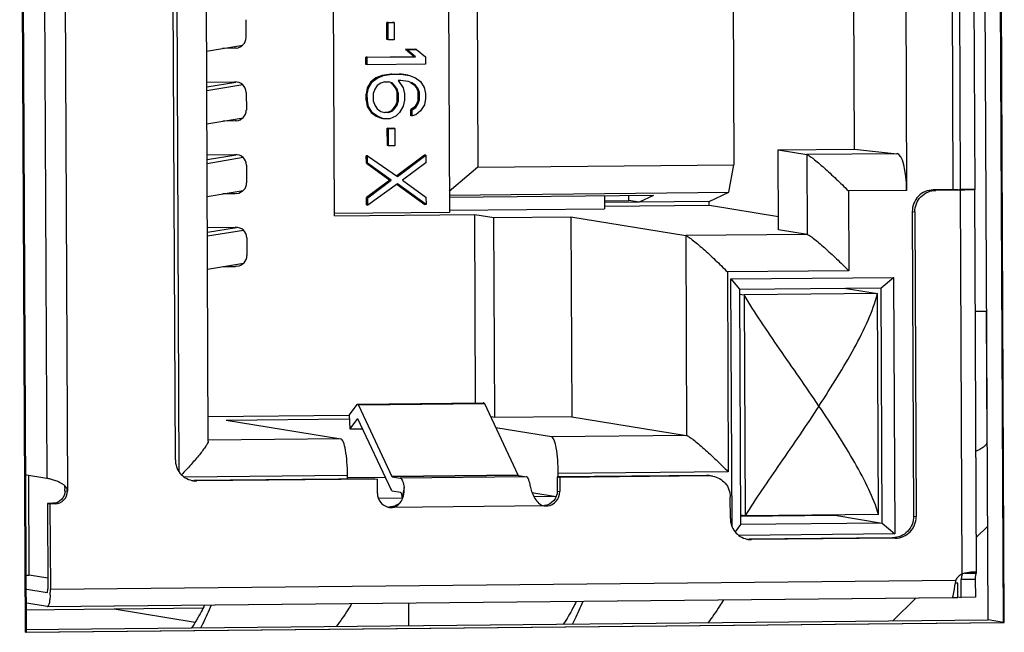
# Model space of a CAD drawing. Header units: millimetres. Extents: x 0 to 1750, y -1720 to 477.
# Tile 51 of 256: x 364 to 378, y -931 to -923. Entities that reach past the tile are written whole.
import ezdxf

# ---------------------------------------------------------------- set-up
doc = ezdxf.new("R2010")
doc.units = ezdxf.units.MM
doc.header["$LTSCALE"] = 92.51
for name, color, linetype in [('100500223_DXF_CONTINUOUS_LINE', 7, 'CONTINUOUS'), ('101302590_DXF_CONTINUOUS_LINE', 7, 'CONTINUOUS'), ('3_5DISK_DXF_CONTINUOUS_LINE', 7, 'CONTINUOUS'), ('DE-11-072043DXF_CONTINUOUS_LINE', 7, 'CONTINUOUS'), ('DE-13-001875DXF_CONTINUOUS_LINE', 7, 'CONTINUOUS')]:
    doc.layers.add(name, color=color, linetype=linetype)

msp = doc.modelspace()

# ---------------------------------------------------------------- linework, layer by layer
at = {"layer": '100500223_DXF_CONTINUOUS_LINE'}
for p, q in [((364.492, -931.001), (366.991, -930.976)), ((365.743, -930.989), (366.881, -931.174))]:
    msp.add_line(p, q, dxfattribs=at)
at = {"layer": '101302590_DXF_CONTINUOUS_LINE'}
for p, q in [((378.231, -931.182), (378.156, -913.99)), ((364.432, -914.126), (364.507, -931.318)), ((365.03, -916.094), (365.089, -929.338)), ((364.741, -916.265), (364.797, -929.158)), ((366.655, -929.068), (366.599, -916.333)), ((366.602, -928.898), (366.547, -916.504)), ((367.064, -928.635), (367.012, -916.714)), ((368.834, -925.477), (368.806, -919.18)), ((370.418, -919.164), (370.446, -925.43)), ((370.824, -919.747), (370.846, -924.795)), ((374.415, -919.711), (374.437, -924.759)), ((376.839, -920.061), (376.861, -925.119)), ((377.488, -920.069), (377.51, -925.11)), ((377.619, -925.108), (377.597, -920.068)), ((377.794, -920.058), (377.816, -925.106)), ((376.13, -924.541), (376.113, -920.553)), ((367.592, -922.726), (367.593, -922.975)), ((369.568, -922.763), (369.655, -922.762)), ((369.586, -922.766), (369.568, -922.763)), ((369.569, -923.005), (369.568, -922.763)), ((369.586, -922.766), (369.673, -922.765)), ((369.587, -923.008), (369.586, -922.766)), ((369.673, -922.765), (369.655, -922.762)), ((369.673, -922.765), (369.674, -923.007)), ((367.04, -923.165), (367.547, -923.081)), ((367.432, -923.127), (367.262, -923.129)), ((367.453, -923.125), (367.432, -923.127)), ((369.587, -923.008), (369.569, -923.005)), ((369.674, -923.007), (369.587, -923.008)), ((369.831, -923.141), (369.97, -923.139)), ((369.987, -923.142), (369.97, -923.139)), ((369.275, -923.25), (369.953, -923.243)), ((369.293, -923.253), (369.275, -923.25)), ((369.275, -923.354), (369.275, -923.25)), ((369.293, -923.253), (369.971, -923.246)), ((369.293, -923.357), (369.293, -923.253)), ((369.848, -923.144), (369.831, -923.141)), ((369.831, -923.141), (369.953, -923.243)), ((369.848, -923.144), (369.987, -923.142)), ((369.971, -923.246), (369.848, -923.144)), ((369.971, -923.246), (369.953, -923.243)), ((369.987, -923.142), (370.11, -923.245)), ((370.11, -923.245), (370.11, -923.348)), ((369.293, -923.357), (369.275, -923.354)), ((370.11, -923.348), (369.293, -923.357)), ((369.415, -923.542), (369.346, -923.595)), ((369.364, -923.598), (369.433, -923.545)), ((369.502, -923.507), (369.415, -923.542)), ((369.433, -923.545), (369.415, -923.542)), ((369.433, -923.545), (369.52, -923.51)), ((369.624, -923.488), (369.502, -923.507)), ((369.52, -923.51), (369.502, -923.507)), ((369.52, -923.51), (369.641, -923.491)), ((369.624, -923.488), (369.745, -923.487)), ((369.641, -923.491), (369.624, -923.488)), ((369.641, -923.491), (369.763, -923.49)), ((369.867, -923.503), (369.745, -923.487)), ((369.763, -923.49), (369.745, -923.487)), ((369.763, -923.49), (369.885, -923.506)), ((369.885, -923.506), (369.972, -923.54)), ((369.972, -923.54), (370.042, -923.591)), ((367.042, -923.601), (367.434, -923.597)), ((367.042, -923.668), (367.45, -923.6)), ((367.55, -923.641), (367.042, -923.725)), ((369.294, -923.682), (369.277, -923.768)), ((369.346, -923.595), (369.294, -923.682)), ((369.312, -923.685), (369.294, -923.682)), ((369.295, -923.771), (369.312, -923.685)), ((369.312, -923.685), (369.364, -923.598)), ((369.364, -923.598), (369.346, -923.595)), ((369.434, -923.649), (369.399, -923.701)), ((369.486, -923.614), (369.434, -923.649)), ((369.538, -923.596), (369.486, -923.614)), ((369.538, -923.596), (369.59, -923.596)), ((369.642, -923.612), (369.59, -923.596)), ((369.624, -923.609), (369.659, -923.644)), ((369.677, -923.647), (369.642, -923.612)), ((369.659, -923.644), (369.677, -923.647)), ((369.659, -923.644), (369.694, -923.695)), ((369.712, -923.698), (369.677, -923.647)), ((369.763, -923.577), (369.729, -923.577)), ((369.729, -923.577), (369.799, -923.68)), ((369.868, -923.593), (369.763, -923.577)), ((369.799, -923.68), (369.816, -923.766)), ((369.92, -923.61), (369.868, -923.593)), ((369.902, -923.607), (369.954, -923.641)), ((369.972, -923.644), (369.92, -923.61)), ((369.972, -923.644), (369.954, -923.641)), ((369.954, -923.641), (369.989, -923.692)), ((370.007, -923.695), (369.972, -923.644)), ((370.042, -923.591), (370.094, -923.677)), ((370.094, -923.677), (370.112, -923.763)), ((367.597, -923.745), (367.598, -923.995)), ((369.295, -923.771), (369.277, -923.768)), ((369.278, -923.855), (369.277, -923.768)), ((369.296, -923.858), (369.295, -923.771)), ((369.399, -923.701), (369.382, -923.753)), ((369.383, -923.874), (369.382, -923.753)), ((369.694, -923.695), (369.712, -923.698)), ((369.694, -923.695), (369.712, -923.747)), ((369.729, -923.75), (369.712, -923.698)), ((369.712, -923.747), (369.729, -923.75)), ((369.712, -923.868), (369.712, -923.747)), ((369.729, -923.75), (369.73, -923.871)), ((369.816, -923.766), (369.817, -923.853)), ((370.007, -923.695), (369.989, -923.692)), ((369.989, -923.692), (370.007, -923.744)), ((370.025, -923.747), (370.007, -923.695)), ((370.025, -923.747), (370.007, -923.744)), ((370.007, -923.848), (370.007, -923.744)), ((370.025, -923.851), (370.025, -923.747)), ((370.112, -923.763), (370.112, -923.832)), ((369.296, -923.858), (369.278, -923.855)), ((369.278, -923.855), (369.295, -923.941)), ((369.313, -923.944), (369.295, -923.941)), ((369.295, -923.941), (369.348, -924.027)), ((369.313, -923.944), (369.296, -923.858)), ((369.366, -924.03), (369.313, -923.944)), ((369.383, -923.874), (369.4, -923.926)), ((369.4, -923.926), (369.435, -923.977)), ((369.695, -923.92), (369.66, -923.972)), ((369.678, -923.975), (369.713, -923.923)), ((369.712, -923.868), (369.695, -923.92)), ((369.695, -923.92), (369.713, -923.923)), ((369.712, -923.868), (369.73, -923.871)), ((369.713, -923.923), (369.73, -923.871)), ((369.8, -923.939), (369.748, -924.026)), ((369.817, -923.853), (369.8, -923.939)), ((369.956, -923.952), (369.904, -923.987)), ((369.922, -923.99), (369.974, -923.955)), ((369.99, -923.9), (369.956, -923.952)), ((369.974, -923.955), (369.956, -923.952)), ((369.974, -923.955), (370.008, -923.903)), ((370.007, -923.848), (369.99, -923.9)), ((370.008, -923.903), (369.99, -923.9)), ((370.025, -923.851), (370.007, -923.848)), ((370.008, -923.903), (370.025, -923.851)), ((370.095, -923.919), (370.043, -924.006)), ((370.112, -923.832), (370.095, -923.919)), ((367.044, -924.185), (367.551, -924.101)), ((369.366, -924.03), (369.348, -924.027)), ((369.348, -924.027), (369.418, -924.078)), ((369.436, -924.081), (369.366, -924.03)), ((369.436, -924.081), (369.418, -924.078)), ((369.418, -924.078), (369.505, -924.112)), ((369.435, -923.977), (369.487, -924.011)), ((369.523, -924.115), (369.436, -924.081)), ((369.487, -924.011), (369.54, -924.028)), ((369.592, -924.028), (369.54, -924.028)), ((369.626, -924.007), (369.574, -924.025)), ((369.592, -924.028), (369.644, -924.01)), ((369.696, -924.078), (369.609, -924.114)), ((369.66, -923.972), (369.626, -924.007)), ((369.644, -924.01), (369.626, -924.007)), ((369.644, -924.01), (369.678, -923.975)), ((369.66, -923.972), (369.678, -923.975)), ((369.748, -924.026), (369.696, -924.078)), ((369.922, -923.99), (369.904, -923.987)), ((369.904, -924.073), (369.904, -923.987)), ((369.922, -924.076), (369.904, -924.073)), ((369.922, -924.076), (369.922, -923.99)), ((369.974, -924.058), (369.922, -924.076)), ((370.043, -924.006), (369.974, -924.058)), ((367.437, -924.146), (367.266, -924.148)), ((367.457, -924.145), (367.437, -924.146)), ((369.609, -924.114), (369.523, -924.115)), ((369.593, -924.252), (369.575, -924.249)), ((369.575, -924.249), (369.662, -924.249)), ((369.576, -924.491), (369.575, -924.249)), ((369.593, -924.252), (369.68, -924.251)), ((369.594, -924.494), (369.593, -924.252)), ((369.68, -924.251), (369.662, -924.249)), ((369.68, -924.251), (369.681, -924.493)), ((369.594, -924.494), (369.576, -924.491)), ((369.681, -924.493), (369.594, -924.494)), ((367.046, -924.62), (367.439, -924.616)), ((367.047, -924.687), (367.455, -924.62)), ((369.299, -924.636), (369.281, -924.633)), ((369.282, -924.736), (369.281, -924.633)), ((369.299, -924.636), (369.717, -924.925)), ((369.299, -924.739), (369.299, -924.636)), ((370.098, -924.624), (369.709, -924.915)), ((369.717, -924.925), (370.116, -924.627)), ((370.116, -924.627), (370.098, -924.624)), ((370.116, -924.627), (370.116, -924.731)), ((375.058, -924.551), (376.13, -924.541)), ((375.058, -924.551), (375.46, -924.617)), ((375.063, -925.671), (375.058, -924.551)), ((376.726, -924.605), (375.46, -924.617)), ((375.46, -924.617), (375.465, -925.737)), ((376.13, -924.541), (376.726, -924.605)), ((367.554, -924.66), (367.047, -924.745)), ((367.601, -924.765), (367.602, -925.014)), ((369.299, -924.739), (369.282, -924.736)), ((369.282, -924.736), (369.613, -924.975)), ((369.631, -924.978), (369.299, -924.739)), ((370.116, -924.731), (369.787, -924.976)), ((370.846, -924.795), (370.444, -925.135)), ((370.846, -924.795), (374.437, -924.759)), ((374.367, -925.147), (374.437, -924.759)), ((369.613, -924.975), (369.284, -925.22)), ((369.302, -925.223), (369.631, -924.978)), ((369.718, -925.029), (369.302, -925.327)), ((369.631, -924.978), (369.613, -924.975)), ((369.713, -925.035), (370.101, -925.316)), ((370.119, -925.319), (369.718, -925.029)), ((369.787, -924.976), (370.118, -925.215)), ((367.049, -925.204), (367.555, -925.12)), ((367.441, -925.166), (367.27, -925.168)), ((367.462, -925.164), (367.441, -925.166)), ((370.445, -925.186), (374.367, -925.147)), ((373.312, -925.19), (370.445, -925.219)), ((372.623, -925.197), (372.624, -925.377)), ((372.964, -925.263), (372.963, -925.194)), ((373.312, -925.19), (373.107, -925.286)), ((374.091, -925.277), (374.367, -925.147)), ((376.861, -925.119), (376.044, -925.127)), ((376.044, -925.127), (376.049, -926.246)), ((377.579, -925.11), (377.234, -925.113)), ((377.234, -925.113), (377.27, -925.119)), ((377.615, -925.116), (377.27, -925.119)), ((377.638, -930.498), (377.615, -925.116)), ((377.62, -925.116), (377.615, -925.116)), ((377.816, -925.106), (377.619, -925.108)), ((377.62, -925.108), (377.619, -925.108)), ((377.839, -930.473), (377.816, -925.106)), ((377.843, -930.481), (377.82, -925.107)), ((369.302, -925.223), (369.284, -925.22)), ((369.284, -925.324), (369.284, -925.22)), ((369.284, -925.324), (369.302, -925.327)), ((369.302, -925.327), (369.302, -925.223)), ((370.119, -925.319), (370.101, -925.316)), ((370.118, -925.215), (370.119, -925.319)), ((372.624, -925.266), (372.964, -925.263)), ((374.091, -925.277), (372.624, -925.291)), ((372.624, -925.342), (374.095, -925.327)), ((373.107, -925.286), (372.964, -925.263)), ((374.091, -925.327), (374.091, -925.277)), ((374.095, -925.327), (375.062, -925.485)), ((370.446, -925.43), (368.834, -925.446)), ((368.834, -925.477), (370.802, -925.458)), ((370.445, -925.398), (372.624, -925.377)), ((370.802, -925.458), (371.07, -925.501)), ((370.813, -928.101), (370.802, -925.458)), ((376.941, -925.416), (376.976, -925.422)), ((376.941, -925.416), (376.959, -929.689)), ((376.976, -925.422), (376.995, -929.695)), ((371.07, -925.501), (372.152, -925.491)), ((371.082, -928.305), (371.07, -925.501)), ((372.152, -925.491), (373.763, -925.753)), ((372.152, -925.491), (372.165, -928.294)), ((367.051, -925.64), (367.443, -925.636)), ((367.051, -925.707), (367.459, -925.639)), ((367.559, -925.68), (367.051, -925.764)), ((375.465, -925.737), (373.763, -925.753)), ((373.763, -925.753), (373.775, -928.557)), ((375.465, -925.737), (375.063, -925.671)), ((367.605, -925.784), (367.607, -926.034)), ((367.053, -926.224), (367.56, -926.14)), ((367.275, -926.187), (367.446, -926.186)), ((367.466, -926.184), (367.446, -926.186)), ((376.049, -926.246), (374.347, -926.263)), ((374.347, -926.263), (374.359, -929.067)), ((374.396, -926.362), (376.679, -926.34)), ((374.396, -926.362), (374.518, -926.507)), ((374.412, -929.836), (374.396, -926.362)), ((376.505, -926.487), (376.679, -926.34)), ((376.679, -926.34), (376.695, -929.938)), ((374.518, -926.507), (376.505, -926.487)), ((374.518, -926.507), (374.532, -929.805)), ((374.518, -926.576), (374.583, -926.587)), ((376.452, -926.568), (374.583, -926.587)), ((374.583, -926.587), (374.596, -929.685)), ((375.985, -926.492), (376.452, -926.568)), ((376.465, -929.667), (376.452, -926.568)), ((376.52, -929.785), (376.505, -926.487)), ((377.979, -926.814), (377.987, -928.648)), ((369.157, -928.117), (370.928, -928.1)), ((370.919, -928.106), (369.157, -928.123)), ((370.929, -928.1), (370.928, -928.1)), ((369.148, -928.123), (369.039, -928.269)), ((369.157, -928.117), (369.158, -928.117)), ((370.942, -928.114), (369.171, -928.132)), ((369.171, -928.132), (369.641, -929.133)), ((371.412, -929.116), (370.942, -928.114)), ((369.039, -928.279), (367.062, -928.298)), ((367.314, -928.342), (369.042, -928.325)), ((367.314, -928.342), (368.925, -928.605)), ((369.039, -928.269), (369.049, -928.464)), ((369.158, -928.318), (369.049, -928.464)), ((369.159, -928.318), (369.63, -929.32)), ((371.082, -928.305), (371.027, -928.296)), ((372.165, -928.294), (371.082, -928.305)), ((372.165, -928.294), (373.775, -928.557)), ((369.049, -928.464), (369.227, -928.462)), ((371.877, -928.576), (371.099, -928.449)), ((368.925, -928.605), (367.064, -928.624)), ((373.775, -928.557), (371.877, -928.576)), ((374.359, -929.067), (371.968, -929.09)), ((364.484, -929.107), (364.797, -929.158)), ((364.551, -930.515), (364.545, -929.117)), ((364.797, -929.158), (364.799, -929.159)), ((369.017, -929.12), (366.729, -929.142)), ((369.401, -929.164), (366.862, -929.189)), ((369.437, -929.17), (366.898, -929.195)), ((369.017, -929.168), (369.017, -929.12)), ((369.548, -929.145), (369.017, -929.15)), ((369.437, -929.37), (369.437, -929.17)), ((371.412, -929.116), (369.641, -929.133)), ((371.414, -929.118), (369.643, -929.136)), ((369.643, -929.136), (369.758, -929.154)), ((371.529, -929.137), (369.758, -929.154)), ((371.414, -929.118), (371.529, -929.137)), ((374.054, -929.118), (371.959, -929.139)), ((371.959, -929.139), (371.995, -929.145)), ((371.959, -929.139), (371.96, -929.339)), ((371.968, -929.09), (371.969, -929.139)), ((374.09, -929.124), (371.995, -929.145)), ((371.995, -929.145), (371.995, -929.345)), ((365.053, -929.332), (365.089, -929.338)), ((369.644, -929.336), (369.759, -929.354)), ((369.761, -929.355), (369.759, -929.354)), ((369.811, -929.288), (369.786, -929.421)), ((371.96, -929.339), (371.995, -929.345)), ((369.785, -929.437), (369.451, -929.44)), ((371.605, -929.356), (371.946, -929.411)), ((371.945, -929.415), (371.633, -929.419)), ((374.388, -929.721), (374.387, -929.421)), ((364.881, -929.509), (364.808, -929.51)), ((364.808, -929.51), (364.843, -929.516)), ((364.808, -929.51), (364.813, -930.709)), ((364.917, -929.515), (364.843, -929.516)), ((364.843, -929.516), (364.849, -930.715)), ((369.599, -929.565), (369.602, -929.565)), ((371.8, -929.546), (369.635, -929.568)), ((371.777, -929.545), (371.78, -929.545)), ((374.596, -929.685), (374.532, -929.675)), ((375.884, -929.682), (374.532, -929.695)), ((376.465, -929.667), (374.596, -929.685)), ((375.811, -929.673), (375.884, -929.682)), ((375.884, -929.673), (375.884, -929.682)), ((375.884, -929.682), (376.52, -929.785)), ((376.959, -929.689), (376.995, -929.695)), ((374.532, -929.805), (374.454, -929.907)), ((376.52, -929.785), (374.532, -929.805)), ((376.52, -929.785), (376.695, -929.938)), ((376.695, -929.938), (374.508, -929.96)), ((376.665, -929.992), (374.649, -930.012)), ((376.701, -929.998), (374.684, -930.018)), ((364.49, -930.516), (364.551, -930.515)), ((364.812, -930.558), (364.551, -930.515)), ((364.849, -930.715), (377.55, -930.589)), ((377.824, -930.576), (377.627, -930.578)), ((377.628, -930.828), (377.627, -930.578)), ((377.676, -930.49), (377.839, -930.489)), ((377.816, -930.473), (377.807, -930.473)), ((377.824, -930.576), (377.825, -930.826)), ((364.491, -930.707), (364.804, -930.758)), ((377.526, -930.713), (377.509, -930.808)), ((377.535, -930.666), (377.526, -930.713)), ((377.578, -930.628), (377.542, -930.629)), ((377.572, -930.627), (377.545, -930.623)), ((377.579, -930.828), (377.578, -930.628)), ((364.805, -930.958), (377.507, -930.832)), ((364.806, -930.958), (377.506, -930.832)), ((377.506, -930.828), (377.506, -930.83)), ((377.506, -930.832), (377.507, -930.832)), ((377.58, -930.82), (377.628, -930.828)), ((377.825, -930.826), (377.628, -930.828)), ((364.805, -930.958), (364.492, -930.906)), ((364.806, -930.958), (364.805, -930.958)), ((364.507, -931.318), (378.231, -931.182))]:
    msp.add_line(p, q, dxfattribs=at)
for points in [[(369.159, -928.317), (369.159, -928.317), (369.159, -928.317), (369.159, -928.317), (369.158, -928.317), (369.158, -928.317), (369.158, -928.317), (369.158, -928.318), (369.158, -928.318), (369.158, -928.318)], [(369.762, -929.488), (369.757, -929.494), (369.752, -929.5), (369.747, -929.505), (369.742, -929.51), (369.737, -929.515), (369.733, -929.519), (369.728, -929.523), (369.723, -929.526), (369.718, -929.529), (369.713, -929.532), (369.708, -929.535), (369.705, -929.537)]]:
    msp.add_lwpolyline(points, dxfattribs=at)
for centre, radius, start, end in [((370.939, -928.121), 0.0252, 139.4782, 143.3799), ((369.109, -928.16), 0.0675, 25.1106, 27.7469), ((366.896, -928.903), 0.292, 257.3348, 260.7308), ((366.895, -928.905), 0.291, 260.7197, 270.5398), ((374.057, -929.409), 0.291, 80.7197, 90.5398), ((374.093, -929.415), 0.291, 80.7197, 90.5398), ((364.922, -929.401), 0.189, 46.6128, 49.1957), ((364.654, -929.334), 0.399, 0.2448, 4.3891), ((369.362, -929.493), 0.43, 9.5841, 11.2355), ((369.633, -929.373), 0.195, 255.3769, 260.732), ((369.633, -929.374), 0.194, 260.7197, 270.5398), ((371.799, -929.412), 0.134, 252.9051, 261.8009), ((371.798, -929.418), 0.128, 261.8273, 270.5268), ((371.798, -929.353), 0.193, 270.5836, 276.8358), ((374.682, -929.725), 0.292, 257.3348, 260.7308), ((374.682, -929.727), 0.291, 260.7197, 270.5398), ((379.472, -931.007), 1.967, 167.7143, 168.7129), ((377.733, -930.677), 0.203, 135.9364, 154.1237), ((378.352, -930.64), 0.728, 174.0955, 175.0828), ((378.006, -930.594), 0.378, 169.0391, 170.5589), ((377.929, -930.579), 0.3, 167.2831, 169.0482), ((377.857, -931.409), 0.937, 102.9924, 103.5243), ((377.814, -930.659), 0.186, 88.5134, 89.3859), ((363.473, -930.721), 1.376, 359.1409, 0.2515), ((380.764, -931.264), 3.284, 168.7278, 169.499), ((363.596, -930.724), 1.252, 356.901, 358.4943), ((363.499, -930.721), 1.35, 358.4779, 359.142)]:
    msp.add_arc(centre, radius, start, end, dxfattribs=at)
for centre, major_axis, ratio, start_param, end_param in [((367.432, -922.977), (0.161, 0.007), 0.92788, -1.47973, -0.037019), ((367.435, -923.747), (0.161, 0.007), 0.92788, 6.246167, 7.816963), ((367.436, -923.997), (0.161, 0.007), 0.92788, -1.47973, -0.037019), ((367.439, -924.766), (0.161, 0.007), 0.92788, 6.246167, 7.816963), ((376.729, -925.104), (-0.006, 0.5), 0.264807, -1.602546, -0.03175), ((367.441, -925.016), (0.161, 0.007), 0.92788, -1.47973, -0.037019), ((367.444, -925.786), (0.161, 0.007), 0.92788, 6.246167, 7.816963), ((367.445, -926.036), (0.161, 0.007), 0.92788, -1.47973, -0.037019)]:
    msp.add_ellipse(centre, major_axis=major_axis, ratio=ratio, start_param=start_param, end_param=end_param, dxfattribs=at)
for points, knots in [([(375.46, -924.617), (375.465, -924.618), (375.477, -924.623), (375.497, -924.635), (375.523, -924.654), (375.567, -924.686), (375.627, -924.737), (375.706, -924.805), (375.789, -924.881), (375.903, -924.988), (375.988, -925.07), (376.044, -925.127)], [0, 0, 0, 0, 0.019409, 0.050096, 0.091055, 0.140702, 0.259596, 0.395875, 0.542146, 0.693632, 1, 1, 1, 1]), ([(377.234, -925.113), (377.196, -925.114), (377.118, -925.13), (377.02, -925.198), (376.955, -925.298), (376.94, -925.377), (376.941, -925.416)], [0, 0, 0, 0, 0.24803, 0.497433, 0.748336, 1, 1, 1, 1]), ([(376.976, -925.422), (376.976, -925.383), (376.991, -925.304), (377.056, -925.204), (377.154, -925.136), (377.232, -925.119), (377.27, -925.119)], [0, 0, 0, 0, 0.251664, 0.502568, 0.75197, 1, 1, 1, 1]), ([(377.579, -925.11), (377.584, -925.11), (377.594, -925.11), (377.605, -925.109), (377.613, -925.109), (377.616, -925.109), (377.618, -925.108), (377.62, -925.108), (377.62, -925.108)], [0, 0, 0, 0, 0.39361, 0.716043, 0.836801, 0.925874, 0.980414, 1, 1, 1, 1]), ([(377.768, -925.112), (377.758, -925.113), (377.708, -925.114), (377.659, -925.115), (377.62, -925.116)], [0, 0, 0, 0, 0.204102, 1, 1, 1, 1]), ([(377.82, -925.107), (377.82, -925.108), (377.813, -925.108), (377.805, -925.11), (377.788, -925.111), (377.775, -925.112), (377.768, -925.112)], [0, 0, 0, 0, 0.068315, 0.260742, 0.573945, 1, 1, 1, 1]), ([(377.816, -925.106), (377.816, -925.106), (377.818, -925.106), (377.82, -925.106), (377.82, -925.107)], [0, 0, 0, 0, 0.418443, 1, 1, 1, 1]), ([(373.763, -925.753), (373.768, -925.754), (373.78, -925.76), (373.8, -925.772), (373.826, -925.79), (373.869, -925.823), (373.93, -925.873), (374.009, -925.941), (374.092, -926.017), (374.206, -926.124), (374.291, -926.207), (374.347, -926.263)], [0, 0, 0, 0, 0.019409, 0.050096, 0.091055, 0.140702, 0.259596, 0.395875, 0.542146, 0.693632, 1, 1, 1, 1]), ([(375.465, -925.737), (375.47, -925.737), (375.482, -925.743), (375.502, -925.755), (375.528, -925.773), (375.571, -925.806), (375.632, -925.856), (375.711, -925.924), (375.794, -926), (375.908, -926.107), (375.993, -926.19), (376.049, -926.246)], [0, 0, 0, 0, 0.019409, 0.050096, 0.091055, 0.140702, 0.259596, 0.395875, 0.542146, 0.693632, 1, 1, 1, 1]), ([(375.631, -928.144), (375.45, -927.875), (375.173, -927.482), (374.819, -926.966), (374.655, -926.712), (374.583, -926.587)], [0, 0, 0, 0, 0.518165, 0.76866, 1, 1, 1, 1]), ([(375.631, -928.144), (375.72, -928.01), (375.89, -927.743), (376.125, -927.343), (376.321, -926.957), (376.42, -926.696), (376.452, -926.568)], [0, 0, 0, 0, 0.270817, 0.532838, 0.779043, 1, 1, 1, 1]), ([(377.827, -926.813), (377.849, -926.813), (377.88, -926.813), (377.918, -926.813), (377.94, -926.813), (377.956, -926.813), (377.967, -926.814), (377.974, -926.814), (377.976, -926.814), (377.979, -926.814), (377.979, -926.814)], [0, 0, 0, 0, 0.436785, 0.608651, 0.749382, 0.858894, 0.937137, 0.964537, 0.98413, 1, 1, 1, 1]), ([(370.928, -928.1), (370.926, -928.1), (370.923, -928.101), (370.921, -928.104), (370.92, -928.104)], [0, 0, 0, 0, 0.700103, 1, 1, 1, 1]), ([(370.942, -928.114), (370.941, -928.112), (370.938, -928.107), (370.933, -928.101), (370.929, -928.1)], [0, 0, 0, 0, 0.339792, 1, 1, 1, 1]), ([(369.148, -928.123), (369.149, -928.122), (369.151, -928.12), (369.154, -928.117), (369.157, -928.117)], [0, 0, 0, 0, 0.309776, 1, 1, 1, 1]), ([(369.158, -928.117), (369.159, -928.118), (369.164, -928.12), (369.167, -928.125), (369.169, -928.129)], [0, 0, 0, 0, 0.18576, 1, 1, 1, 1]), ([(375.631, -928.144), (375.454, -928.415), (375.182, -928.808), (374.831, -929.317), (374.668, -929.564), (374.596, -929.685)], [0, 0, 0, 0, 0.522875, 0.77243, 1, 1, 1, 1]), ([(376.465, -929.667), (376.432, -929.546), (376.33, -929.296), (376.131, -928.925), (375.893, -928.537), (375.721, -928.277), (375.631, -928.144)], [0, 0, 0, 0, 0.216436, 0.461512, 0.725175, 1, 1, 1, 1]), ([(369.159, -928.318), (369.159, -928.318), (369.159, -928.318), (369.159, -928.317), (369.159, -928.317)], [0, 0, 0, 0, 0.608688, 1, 1, 1, 1]), ([(367.064, -928.635), (367.064, -928.645), (367.052, -928.671), (367.026, -928.714), (366.987, -928.768), (366.939, -928.829), (366.883, -928.896), (366.8, -928.99), (366.734, -929.061), (366.689, -929.109)], [0, 0, 0, 0, 0.0517, 0.137144, 0.248645, 0.378948, 0.522639, 0.675836, 1, 1, 1, 1]), ([(369.017, -929.12), (369.017, -929.055), (369.012, -928.936), (368.994, -928.778), (368.971, -928.673), (368.947, -928.621), (368.932, -928.606), (368.925, -928.605)], [0, 0, 0, 0, 0.361327, 0.673808, 0.893109, 0.959694, 1, 1, 1, 1]), ([(371.877, -928.576), (371.884, -928.577), (371.899, -928.592), (371.923, -928.644), (371.946, -928.749), (371.964, -928.906), (371.968, -929.026), (371.968, -929.09)], [0, 0, 0, 0, 0.040306, 0.106891, 0.326192, 0.638673, 1, 1, 1, 1]), ([(373.775, -928.557), (373.78, -928.558), (373.792, -928.563), (373.813, -928.576), (373.838, -928.594), (373.882, -928.626), (373.943, -928.677), (374.021, -928.745), (374.104, -928.821), (374.218, -928.928), (374.303, -929.011), (374.359, -929.067)], [0, 0, 0, 0, 0.019409, 0.050096, 0.091055, 0.140702, 0.259596, 0.395875, 0.542146, 0.693632, 1, 1, 1, 1]), ([(377.987, -928.648), (377.987, -928.673), (377.955, -928.713), (377.898, -928.748), (377.859, -928.767), (377.836, -928.777)], [0, 0, 0, 0, 0.363792, 0.642195, 1, 1, 1, 1]), ([(366.602, -928.898), (366.602, -928.964), (366.647, -929.099), (366.768, -929.174), (366.832, -929.188)], [0, 0, 0, 0, 0.502552, 1, 1, 1, 1]), ([(365.013, -929.235), (364.991, -929.221), (364.946, -929.2), (364.883, -929.179), (364.835, -929.166), (364.808, -929.16), (364.799, -929.159)], [0, 0, 0, 0, 0.340731, 0.641942, 0.870392, 1, 1, 1, 1]), ([(369.641, -929.133), (369.641, -929.134), (369.642, -929.135), (369.643, -929.136), (369.643, -929.136)], [0, 0, 0, 0, 0.609408, 1, 1, 1, 1]), ([(369.762, -929.156), (369.768, -929.158), (369.779, -929.172), (369.797, -929.216), (369.806, -929.257), (369.811, -929.288)], [0, 0, 0, 0, 0.132794, 0.343073, 1, 1, 1, 1]), ([(371.414, -929.118), (371.414, -929.118), (371.413, -929.117), (371.412, -929.116), (371.412, -929.116)], [0, 0, 0, 0, 0.390592, 1, 1, 1, 1]), ([(371.582, -929.27), (371.577, -929.239), (371.568, -929.198), (371.55, -929.155), (371.539, -929.141), (371.533, -929.138)], [0, 0, 0, 0, 0.656927, 0.867206, 1, 1, 1, 1]), ([(374.14, -929.128), (374.174, -929.133), (374.24, -929.157), (374.321, -929.224), (374.374, -929.316), (374.386, -929.386), (374.387, -929.421)], [0, 0, 0, 0, 0.248406, 0.497565, 0.748137, 1, 1, 1, 1]), ([(365.053, -929.332), (365.053, -929.377), (365.017, -929.47), (364.925, -929.509), (364.881, -929.509)], [0, 0, 0, 0, 0.502778, 1, 1, 1, 1]), ([(364.917, -929.515), (364.961, -929.514), (365.053, -929.475), (365.089, -929.383), (365.089, -929.338)], [0, 0, 0, 0, 0.497223, 1, 1, 1, 1]), ([(365.089, -929.338), (365.088, -929.324), (365.08, -929.296), (365.062, -929.273), (365.051, -929.264)], [0, 0, 0, 0, 0.498909, 1, 1, 1, 1]), ([(369.644, -929.336), (369.643, -929.335), (369.636, -929.332), (369.632, -929.325), (369.63, -929.32)], [0, 0, 0, 0, 0.177964, 1, 1, 1, 1]), ([(369.783, -929.409), (369.781, -929.396), (369.776, -929.378), (369.767, -929.358), (369.761, -929.355)], [0, 0, 0, 0, 0.653786, 1, 1, 1, 1]), ([(369.786, -929.452), (369.793, -929.438), (369.812, -929.386), (369.818, -929.328), (369.811, -929.288)], [0, 0, 0, 0, 0.271639, 1, 1, 1, 1]), ([(371.582, -929.27), (371.586, -929.295), (371.6, -929.347), (371.642, -929.448), (371.704, -929.524), (371.76, -929.541)], [0, 0, 0, 0, 0.223997, 0.478712, 1, 1, 1, 1]), ([(371.96, -929.339), (371.96, -929.387), (371.923, -929.487), (371.828, -929.535), (371.78, -929.54)], [0, 0, 0, 0, 0.502511, 1, 1, 1, 1]), ([(371.821, -929.545), (371.867, -929.539), (371.96, -929.491), (371.996, -929.392), (371.995, -929.345)], [0, 0, 0, 0, 0.49756, 1, 1, 1, 1]), ([(369.437, -929.37), (369.438, -929.413), (369.466, -929.5), (369.543, -929.551), (369.584, -929.562)], [0, 0, 0, 0, 0.502521, 1, 1, 1, 1]), ([(374.388, -929.721), (374.388, -929.786), (374.433, -929.921), (374.554, -929.996), (374.618, -930.011)], [0, 0, 0, 0, 0.502552, 1, 1, 1, 1]), ([(376.959, -929.689), (376.959, -929.728), (376.944, -929.807), (376.879, -929.907), (376.782, -929.975), (376.704, -929.991), (376.665, -929.992)], [0, 0, 0, 0, 0.251664, 0.502568, 0.75197, 1, 1, 1, 1]), ([(376.701, -929.998), (376.74, -929.997), (376.818, -929.981), (376.915, -929.913), (376.98, -929.813), (376.995, -929.734), (376.995, -929.695)], [0, 0, 0, 0, 0.24803, 0.497433, 0.748336, 1, 1, 1, 1]), ([(377.633, -930.532), (377.632, -930.534), (377.63, -930.545), (377.629, -930.557), (377.628, -930.565)], [0, 0, 0, 0, 0.23439, 1, 1, 1, 1]), ([(377.791, -930.474), (377.781, -930.475), (377.733, -930.479), (377.684, -930.488), (377.647, -930.496)], [0, 0, 0, 0, 0.204309, 1, 1, 1, 1]), ([(377.816, -930.473), (377.814, -930.473), (377.806, -930.473), (377.797, -930.474), (377.791, -930.474)], [0, 0, 0, 0, 0.222289, 1, 1, 1, 1]), ([(377.843, -930.481), (377.843, -930.478), (377.833, -930.473), (377.825, -930.473), (377.819, -930.473)], [0, 0, 0, 0, 0.312458, 1, 1, 1, 1]), ([(377.824, -930.576), (377.825, -930.559), (377.829, -930.529), (377.835, -930.5), (377.839, -930.489)], [0, 0, 0, 0, 0.580609, 1, 1, 1, 1]), ([(377.839, -930.489), (377.84, -930.488), (377.842, -930.486), (377.843, -930.483), (377.843, -930.481)], [0, 0, 0, 0, 0.32054, 1, 1, 1, 1]), ([(364.804, -930.758), (364.806, -930.758), (364.809, -930.752), (364.812, -930.737), (364.813, -930.721), (364.813, -930.709)], [0, 0, 0, 0, 0.093395, 0.306148, 1, 1, 1, 1]), ([(364.847, -930.792), (364.845, -930.814), (364.842, -930.854), (364.833, -930.907), (364.825, -930.94), (364.812, -930.958), (364.806, -930.958)], [0, 0, 0, 0, 0.384909, 0.692412, 0.898111, 1, 1, 1, 1]), ([(374.29, -930.864), (374.272, -930.893), (374.205, -931.004), (374.132, -931.11), (374.073, -931.185)], [0, 0, 0, 0, 0.265518, 1, 1, 1, 1]), ([(377.509, -930.808), (377.509, -930.811), (377.508, -930.817), (377.506, -930.823), (377.506, -930.828)], [0, 0, 0, 0, 0.327476, 1, 1, 1, 1]), ([(377.506, -930.83), (377.506, -930.831), (377.506, -930.831), (377.506, -930.832), (377.506, -930.832)], [0, 0, 0, 0, 0.677627, 1, 1, 1, 1]), ([(377.507, -930.832), (377.51, -930.831), (377.534, -930.829), (377.559, -930.829), (377.579, -930.828)], [0, 0, 0, 0, 0.159066, 1, 1, 1, 1]), ([(367.011, -930.937), (366.997, -930.968), (366.941, -931.078), (366.878, -931.186), (366.826, -931.258)], [0, 0, 0, 0, 0.276608, 1, 1, 1, 1]), ([(366.958, -931.256), (366.972, -931.232), (367.026, -931.127), (367.074, -931.019), (367.109, -930.935)], [0, 0, 0, 0, 0.231215, 1, 1, 1, 1]), ([(369.075, -930.916), (369.058, -930.945), (368.991, -931.055), (368.918, -931.162), (368.859, -931.237)], [0, 0, 0, 0, 0.265518, 1, 1, 1, 1]), ([(372.226, -930.885), (372.211, -930.916), (372.156, -931.027), (372.093, -931.134), (372.04, -931.207)], [0, 0, 0, 0, 0.276608, 1, 1, 1, 1]), ([(372.173, -931.204), (372.186, -931.18), (372.24, -931.075), (372.289, -930.967), (372.323, -930.883)], [0, 0, 0, 0, 0.231215, 1, 1, 1, 1])]:
    msp.add_open_spline(points, degree=3, knots=knots, dxfattribs=at)
for points in [[(369.758, -929.154), (369.76, -929.155), (369.761, -929.155), (369.762, -929.156)], [(371.533, -929.138), (371.532, -929.138), (371.531, -929.137), (371.529, -929.137)], [(365.045, -929.258), (365.035, -929.249), (365.024, -929.242), (365.013, -929.235)], [(365.044, -929.252), (365.048, -929.269), (365.05, -929.286), (365.052, -929.304)], [(369.742, -929.518), (369.76, -929.499), (369.775, -929.476), (369.786, -929.452)], [(369.786, -929.421), (369.787, -929.43), (369.786, -929.44), (369.784, -929.45)], [(369.705, -929.537), (369.672, -929.553), (369.635, -929.562), (369.599, -929.562)], [(369.635, -929.568), (369.653, -929.568), (369.672, -929.563), (369.688, -929.556)], [(369.688, -929.556), (369.698, -929.552), (369.707, -929.547), (369.715, -929.541)], [(369.715, -929.541), (369.725, -929.534), (369.734, -929.526), (369.742, -929.518)], [(377.638, -930.498), (377.619, -930.508), (377.602, -930.521), (377.587, -930.536)], [(377.64, -930.498), (377.639, -930.503), (377.637, -930.508), (377.636, -930.513)]]:
    msp.add_open_spline(points, degree=3, dxfattribs=at)
at = {"layer": '3_5DISK_DXF_CONTINUOUS_LINE'}
msp.add_line((369.879, -931.225), (369.878, -930.907), dxfattribs=at)
at = {"layer": 'DE-11-072043DXF_CONTINUOUS_LINE'}
for p, q in [((378.003, -931.145), (377.928, -913.989)), ((378.218, -931.18), (378.143, -913.988)), ((364.418, -914.124), (364.494, -931.316)), ((364.493, -931.279), (378.003, -931.145)), ((378.218, -931.18), (378.003, -931.145)), ((364.494, -931.316), (378.218, -931.18))]:
    msp.add_line(p, q, dxfattribs=at)
at = {"layer": 'DE-13-001875DXF_CONTINUOUS_LINE'}
for p, q in [((377.841, -929.985), (377.998, -929.828)), ((376.668, -931.158), (376.989, -930.837))]:
    msp.add_line(p, q, dxfattribs=at)

doc.saveas('drawing.dxf')
